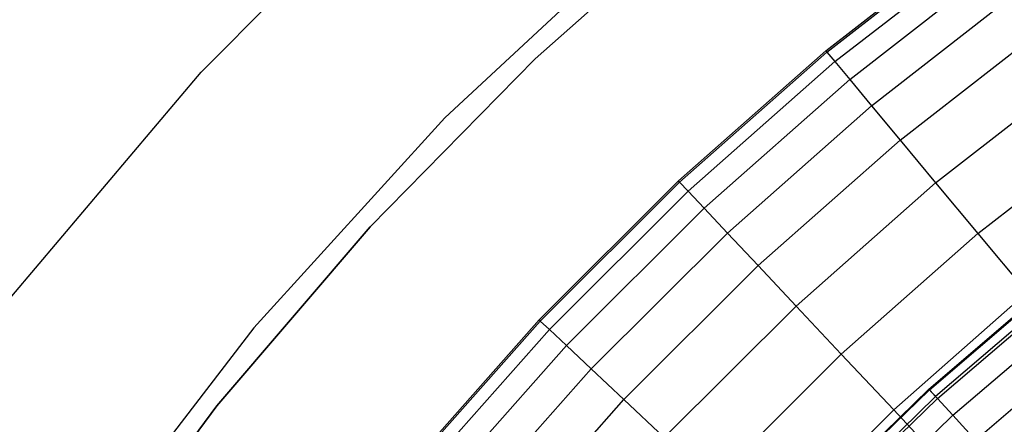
# Model space of a CAD drawing. Extents: x -390 to 397, y -401 to 400.
# Tile 167 of 192: x -22.43 to -17.7, y -371.07 to -369.12. Entities that reach past the tile are written whole.
import ezdxf

# ---------------------------------------------------------------- set-up
doc = ezdxf.new("R2010")
doc.units = 0
doc.header["$LTSCALE"] = 25.4
doc.layers.get('0').update_dxf_attribs({"linetype": 'CONTINUOUS'})

# ---------------------------------------------------------------- blocks, each defined once
blk = doc.blocks.new('FOURTY_ROUND_VII_ZWIS_STL')
at = {"color": 0}
for p, q in [((-21.5558, -369.3737, -992), (-20.5631, -368.3734, -992)), ((-21.5558, -369.3737, -989.9545), (-20.5631, -368.3734, -989.9545)), ((-21.5558, -369.3737, -992), (-20.5631, -368.3734, -992)), ((-21.5558, -369.3737, -989.9545), (-20.5631, -368.3734, -989.9545)), ((-19.9516, -369.3084, -991.75), (-19.1049, -368.5569, -991.75)), ((-19.1049, -368.5569, -992), (-19.9516, -369.3084, -992)), ((-19.9516, -369.3084, -991.75), (-19.1049, -368.5569, -991.75)), ((-19.1049, -368.5569, -992), (-19.9516, -369.3084, -992)), ((-19.3865, -368.6634, -992), (-20.3844, -369.5929, -992)), ((-19.3865, -368.6634, -992), (-20.3844, -369.5929, -992)), ((-19.3865, -368.6634, -991.5), (-20.3844, -369.5929, -991.5)), ((-19.3865, -368.6634, -991.5), (-20.3844, -369.5929, -991.5)), ((-18.5551, -369.2702, -989.9545), (-17.8099, -368.6884, -989.9545)), ((-18.5551, -369.2702, -989.9545), (-17.8099, -368.6884, -989.9545)), ((-18.55, -369.2763, -988.4842), (-17.8052, -368.6949, -988.4842)), ((-18.55, -369.2763, -988.4842), (-17.8052, -368.6949, -988.4842)), ((-18.5117, -369.3224, -987.0152), (-17.7698, -368.7432, -987.0152)), ((-18.5117, -369.3224, -987.0152), (-17.7698, -368.7432, -987.0152)), ((-18.4402, -369.4084, -985.5491), (-17.7036, -368.8334, -985.5491)), ((-18.4402, -369.4084, -985.5491), (-17.7036, -368.8334, -985.5491)), ((-18.3356, -369.5343, -984.088), (-17.6069, -368.9654, -984.088)), ((-18.3356, -369.5343, -984.088), (-17.6069, -368.9654, -984.088)), ((-18.1981, -369.6998, -982.6336), (-17.4798, -369.139, -982.6336)), ((-18.1981, -369.6998, -982.6336), (-17.4798, -369.139, -982.6336)), ((-19.2634, -369.8963, -989.9545), (-18.5551, -369.2702, -989.9545)), ((-19.2634, -369.8963, -989.9545), (-18.5551, -369.2702, -989.9545)), ((-18.55, -369.2763, -988.4842), (-19.258, -369.9021, -988.4842)), ((-18.55, -369.2763, -988.4842), (-19.258, -369.9021, -988.4842)), ((-18.5551, -369.2702, -989.9545), (-18.55, -369.2763, -988.4842)), ((-18.5551, -369.2702, -989.9545), (-18.55, -369.2763, -988.4842)), ((-18.55, -369.2763, -988.4842), (-18.5117, -369.3224, -987.0152)), ((-18.55, -369.2763, -988.4842), (-18.5117, -369.3224, -987.0152)), ((-20.7445, -370.1165, -991.75), (-19.9516, -369.3084, -991.75)), ((-19.9516, -369.3084, -992), (-20.7445, -370.1165, -992)), ((-20.7445, -370.1165, -991.75), (-19.9516, -369.3084, -991.75)), ((-19.9516, -369.3084, -992), (-20.7445, -370.1165, -992)), ((-19.9516, -369.3084, -991.75), (-19.9516, -369.3084, -992)), ((-19.9516, -369.3084, -991.75), (-19.9516, -369.3084, -992)), ((-18.5117, -369.3224, -987.0152), (-19.2169, -369.9458, -987.0152)), ((-18.5117, -369.3224, -987.0152), (-19.2169, -369.9458, -987.0152)), ((-18.5117, -369.3224, -987.0152), (-18.4402, -369.4084, -985.5491)), ((-18.5117, -369.3224, -987.0152), (-18.4402, -369.4084, -985.5491)), ((-18.0278, -369.9047, -981.1876), (-17.3223, -369.3539, -981.1876)), ((-18.0278, -369.9047, -981.1876), (-17.3223, -369.3539, -981.1876)), ((-22.4649, -370.4506, -992), (-21.5558, -369.3737, -992)), ((-22.4649, -370.4506, -989.9545), (-21.5558, -369.3737, -989.9545)), ((-22.4649, -370.4506, -992), (-21.5558, -369.3737, -992)), ((-22.4649, -370.4506, -989.9545), (-21.5558, -369.3737, -989.9545)), ((-21.5558, -369.3737, -989.9545), (-21.5558, -369.3737, -992)), ((-21.5558, -369.3737, -989.9545), (-21.5558, -369.3737, -992)), ((-18.4402, -369.4084, -985.5491), (-19.1403, -370.0273, -985.5491)), ((-18.4402, -369.4084, -985.5491), (-19.1403, -370.0273, -985.5491)), ((-18.4402, -369.4084, -985.5491), (-18.3356, -369.5343, -984.088)), ((-18.4402, -369.4084, -985.5491), (-18.3356, -369.5343, -984.088)), ((-18.3356, -369.5343, -984.088), (-19.0283, -370.1465, -984.088)), ((-18.3356, -369.5343, -984.088), (-19.0283, -370.1465, -984.088)), ((-18.3356, -369.5343, -984.088), (-18.1981, -369.6998, -982.6336)), ((-18.3356, -369.5343, -984.088), (-18.1981, -369.6998, -982.6336)), ((-20.3844, -369.5929, -992), (-21.3021, -370.6016, -992)), ((-20.3844, -369.5929, -992), (-21.3021, -370.6016, -992)), ((-20.3844, -369.5929, -991.5), (-21.3021, -370.6016, -991.5)), ((-20.3844, -369.5929, -991.5), (-21.3021, -370.6016, -991.5)), ((-20.3844, -369.5929, -992), (-20.3844, -369.5929, -991.5)), ((-20.3844, -369.5929, -992), (-20.3844, -369.5929, -991.5)), ((-17.8249, -370.1488, -979.7521), (-17.1347, -369.61, -979.7521)), ((-17.8249, -370.1488, -979.7521), (-17.1347, -369.61, -979.7521)), ((-18.1981, -369.6998, -982.6336), (-18.8809, -370.3033, -982.6336)), ((-18.1981, -369.6998, -982.6336), (-18.8809, -370.3033, -982.6336)), ((-18.1981, -369.6998, -982.6336), (-18.0278, -369.9047, -981.1876)), ((-18.1981, -369.6998, -982.6336), (-18.0278, -369.9047, -981.1876)), ((-19.9323, -370.5644, -989.9545), (-19.2634, -369.8963, -989.9545)), ((-19.9323, -370.5644, -989.9545), (-19.2634, -369.8963, -989.9545)), ((-19.9265, -370.5699, -988.4842), (-19.258, -369.9021, -988.4842)), ((-19.9265, -370.5699, -988.4842), (-19.258, -369.9021, -988.4842)), ((-19.258, -369.9021, -988.4842), (-19.2634, -369.8963, -989.9545)), ((-19.258, -369.9021, -988.4842), (-19.2634, -369.8963, -989.9545)), ((-19.2169, -369.9458, -987.0152), (-19.258, -369.9021, -988.4842)), ((-19.2169, -369.9458, -987.0152), (-19.258, -369.9021, -988.4842)), ((-18.0278, -369.9047, -981.1876), (-18.6984, -370.4975, -981.1876)), ((-18.0278, -369.9047, -981.1876), (-18.6984, -370.4975, -981.1876)), ((-18.0278, -369.9047, -981.1876), (-17.8249, -370.1488, -979.7521)), ((-18.0278, -369.9047, -981.1876), (-17.8249, -370.1488, -979.7521)), ((-19.8828, -370.611, -987.0152), (-19.2169, -369.9458, -987.0152)), ((-19.8828, -370.611, -987.0152), (-19.2169, -369.9458, -987.0152)), ((-19.1403, -370.0273, -985.5491), (-19.2169, -369.9458, -987.0152)), ((-19.1403, -370.0273, -985.5491), (-19.2169, -369.9458, -987.0152)), ((-19.8014, -370.6877, -985.5491), (-19.1403, -370.0273, -985.5491)), ((-19.8014, -370.6877, -985.5491), (-19.1403, -370.0273, -985.5491)), ((-19.0283, -370.1465, -984.088), (-19.1403, -370.0273, -985.5491)), ((-19.0283, -370.1465, -984.088), (-19.1403, -370.0273, -985.5491)), ((-21.4798, -370.9774, -991.75), (-20.7445, -370.1165, -991.75)), ((-20.7445, -370.1165, -992), (-21.4798, -370.9774, -992)), ((-21.4798, -370.9774, -991.75), (-20.7445, -370.1165, -991.75)), ((-20.7445, -370.1165, -992), (-21.4798, -370.9774, -992)), ((-20.7445, -370.1165, -991.75), (-20.7445, -370.1165, -992)), ((-20.7445, -370.1165, -991.75), (-20.7445, -370.1165, -992)), ((-19.6823, -370.7998, -984.088), (-19.0283, -370.1465, -984.088)), ((-19.6823, -370.7998, -984.088), (-19.0283, -370.1465, -984.088)), ((-18.8809, -370.3033, -982.6336), (-19.0283, -370.1465, -984.088)), ((-18.8809, -370.3033, -982.6336), (-19.0283, -370.1465, -984.088)), ((-17.8249, -370.1488, -979.7521), (-18.4811, -370.7288, -979.7521)), ((-17.8249, -370.1488, -979.7521), (-18.4811, -370.7288, -979.7521)), ((-17.8249, -370.1488, -979.7521), (-17.5897, -370.4319, -978.3286)), ((-17.8249, -370.1488, -979.7521), (-17.5897, -370.4319, -978.3286)), ((-19.5257, -370.9474, -982.6336), (-18.8809, -370.3033, -982.6336)), ((-19.5257, -370.9474, -982.6336), (-18.8809, -370.3033, -982.6336)), ((-18.6984, -370.4975, -981.1876), (-18.8809, -370.3033, -982.6336)), ((-18.6984, -370.4975, -981.1876), (-18.8809, -370.3033, -982.6336)), ((-18.0609, -370.897, -990.0501), (-17.382, -370.3151, -990.0501)), ((-18.0609, -370.897, -990.0501), (-17.382, -370.3151, -990.0501)), ((-18.0579, -370.9002, -988.5995), (-17.3792, -370.3185, -988.5995)), ((-18.0579, -370.9002, -988.5995), (-17.3792, -370.3185, -988.5995)), ((-17.3518, -370.3527, -991.5), (-18.0283, -370.9326, -991.5)), ((-17.3518, -370.3527, -991.5), (-18.0283, -370.9326, -991.5)), ((-18.0195, -370.9422, -987.15), (-17.3436, -370.3629, -987.15)), ((-18.0195, -370.9422, -987.15), (-17.3436, -370.3629, -987.15)), ((-17.5897, -370.4319, -978.3286), (-18.229, -370.9969, -978.3286)), ((-17.5897, -370.4319, -978.3286), (-18.229, -370.9969, -978.3286)), ((-17.9457, -371.0229, -985.7034), (-17.2751, -370.4482, -985.7034)), ((-17.9457, -371.0229, -985.7034), (-17.2751, -370.4482, -985.7034)), ((-19.3317, -371.13, -981.1876), (-18.6984, -370.4975, -981.1876)), ((-19.3317, -371.13, -981.1876), (-18.6984, -370.4975, -981.1876)), ((-18.4811, -370.7288, -979.7521), (-18.6984, -370.4975, -981.1876)), ((-18.4811, -370.7288, -979.7521), (-18.6984, -370.4975, -981.1876)), ((-20.5591, -371.2721, -989.9545), (-19.9323, -370.5644, -989.9545)), ((-20.5591, -371.2721, -989.9545), (-19.9323, -370.5644, -989.9545)), ((-20.553, -371.2772, -988.4842), (-19.9265, -370.5699, -988.4842)), ((-20.553, -371.2772, -988.4842), (-19.9265, -370.5699, -988.4842)), ((-19.9323, -370.5644, -989.9545), (-19.9265, -370.5699, -988.4842)), ((-19.9323, -370.5644, -989.9545), (-19.9265, -370.5699, -988.4842)), ((-19.9265, -370.5699, -988.4842), (-19.8828, -370.611, -987.0152)), ((-19.9265, -370.5699, -988.4842), (-19.8828, -370.611, -987.0152)), ((-17.8366, -371.1423, -984.2618), (-17.1739, -370.5743, -984.2618)), ((-17.8366, -371.1423, -984.2618), (-17.1739, -370.5743, -984.2618)), ((-21.3021, -370.6016, -992), (-22.1334, -371.6827, -992)), ((-21.3021, -370.6016, -992), (-22.1334, -371.6827, -992)), ((-21.3021, -370.6016, -991.5), (-22.1334, -371.6827, -991.5)), ((-21.3021, -370.6016, -991.5), (-22.1334, -371.6827, -991.5)), ((-21.3021, -370.6016, -992), (-21.3021, -370.6016, -991.5)), ((-21.3021, -370.6016, -992), (-21.3021, -370.6016, -991.5)), ((-20.507, -371.3155, -987.0152), (-19.8828, -370.611, -987.0152)), ((-20.507, -371.3155, -987.0152), (-19.8828, -370.611, -987.0152)), ((-19.8828, -370.611, -987.0152), (-19.8014, -370.6877, -985.5491)), ((-19.8828, -370.611, -987.0152), (-19.8014, -370.6877, -985.5491)), ((-20.421, -371.3871, -985.5491), (-19.8014, -370.6877, -985.5491)), ((-20.421, -371.3871, -985.5491), (-19.8014, -370.6877, -985.5491)), ((-19.8014, -370.6877, -985.5491), (-19.6823, -370.7998, -984.088)), ((-19.8014, -370.6877, -985.5491), (-19.6823, -370.7998, -984.088)), ((-19.1006, -371.3477, -979.7521), (-18.4811, -370.7288, -979.7521)), ((-19.1006, -371.3477, -979.7521), (-18.4811, -370.7288, -979.7521)), ((-18.229, -370.9969, -978.3286), (-18.4811, -370.7288, -979.7521)), ((-18.229, -370.9969, -978.3286), (-18.4811, -370.7288, -979.7521)), ((-20.2953, -371.4918, -984.088), (-19.6823, -370.7998, -984.088)), ((-20.2953, -371.4918, -984.088), (-19.6823, -370.7998, -984.088)), ((-19.6823, -370.7998, -984.088), (-19.5257, -370.9474, -982.6336)), ((-19.6823, -370.7998, -984.088), (-19.5257, -370.9474, -982.6336)), ((-18.7011, -371.5212, -990.0501), (-18.0609, -370.897, -990.0501)), ((-18.7011, -371.5212, -990.0501), (-18.0609, -370.897, -990.0501)), ((-18.698, -371.5242, -988.5995), (-18.0579, -370.9002, -988.5995)), ((-18.698, -371.5242, -988.5995), (-18.0579, -370.9002, -988.5995)), ((-18.0609, -370.897, -990.0501), (-18.0579, -370.9002, -988.5995)), ((-18.0609, -370.897, -990.0501), (-18.0579, -370.9002, -988.5995)), ((-18.0283, -370.9326, -991.5), (-18.0609, -370.897, -990.0501)), ((-18.0283, -370.9326, -991.5), (-18.0609, -370.897, -990.0501)), ((-18.0579, -370.9002, -988.5995), (-18.0195, -370.9422, -987.15)), ((-18.0579, -370.9002, -988.5995), (-18.0195, -370.9422, -987.15)), ((-20.1299, -371.6295, -982.6336), (-19.5257, -370.9474, -982.6336)), ((-20.1299, -371.6295, -982.6336), (-19.5257, -370.9474, -982.6336)), ((-19.5257, -370.9474, -982.6336), (-19.3317, -371.13, -981.1876)), ((-19.5257, -370.9474, -982.6336), (-19.3317, -371.13, -981.1876)), ((-18.0283, -370.9326, -991.5), (-18.6663, -371.5546, -991.5)), ((-18.0283, -370.9326, -991.5), (-18.6663, -371.5546, -991.5)), ((-18.6569, -371.5637, -987.15), (-18.0195, -370.9422, -987.15)), ((-18.6569, -371.5637, -987.15), (-18.0195, -370.9422, -987.15)), ((-18.0195, -370.9422, -987.15), (-17.9457, -371.0229, -985.7034)), ((-18.0195, -370.9422, -987.15), (-17.9457, -371.0229, -985.7034)), ((-22.1539, -371.887, -991.75), (-21.4798, -370.9774, -991.75)), ((-21.4798, -370.9774, -992), (-22.1539, -371.887, -992)), ((-22.1539, -371.887, -991.75), (-21.4798, -370.9774, -991.75)), ((-21.4798, -370.9774, -992), (-22.1539, -371.887, -992)), ((-21.4798, -370.9774, -991.75), (-21.4798, -370.9774, -992)), ((-21.4798, -370.9774, -991.75), (-21.4798, -370.9774, -992)), ((-18.8327, -371.6, -978.3286), (-18.229, -370.9969, -978.3286)), ((-18.8327, -371.6, -978.3286), (-18.229, -370.9969, -978.3286)), ((-17.9427, -371.3016, -976.919), (-18.229, -370.9969, -978.3286)), ((-17.9427, -371.3016, -976.919), (-18.229, -370.9969, -978.3286)), ((-18.5781, -371.6395, -985.7034), (-17.9457, -371.0229, -985.7034)), ((-18.5781, -371.6395, -985.7034), (-17.9457, -371.0229, -985.7034)), ((-17.9457, -371.0229, -985.7034), (-17.8366, -371.1423, -984.2618)), ((-17.9457, -371.0229, -985.7034), (-17.8366, -371.1423, -984.2618))]:
    blk.add_line(p, q, dxfattribs=at)

msp = doc.modelspace()

# ---------------------------------------------------------------- block references
at = {"color": 250}
msp.add_blockref('FOURTY_ROUND_VII_ZWIS_STL', (0, 0), dxfattribs=at)

doc.saveas('drawing.dxf')
